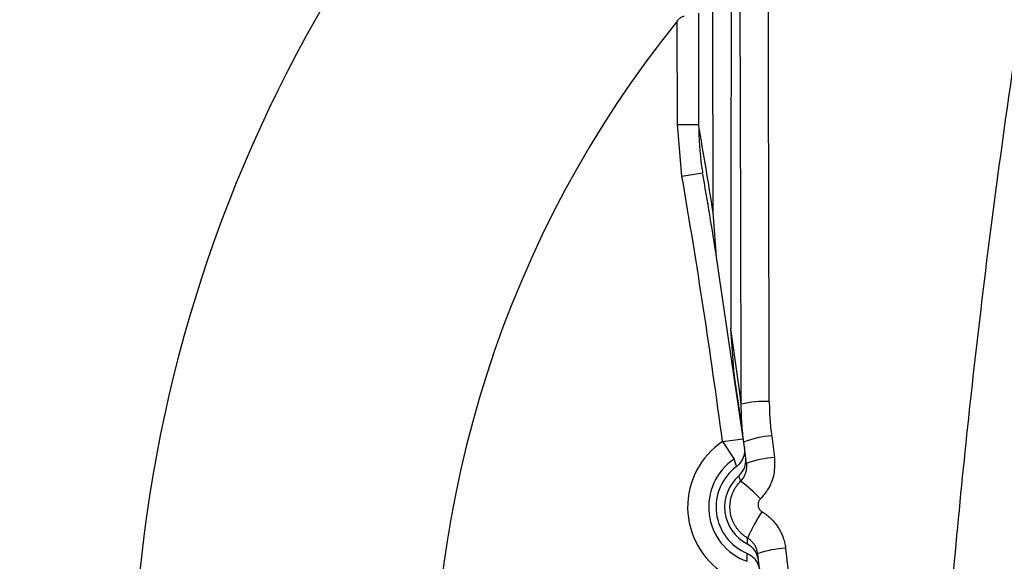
# Model space of a CAD drawing. Header units: millimetres. Extents: x -0.201 to 0.721, y -0.195 to 0.483.
# Tile 44 of 188: x 0.05698 to 0.06399, y 0.12456 to 0.12842. Entities that reach past the tile are written whole.
import ezdxf

# ---------------------------------------------------------------- set-up
doc = ezdxf.new("R2010")
doc.units = ezdxf.units.MM

msp = doc.modelspace()

# ---------------------------------------------------------------- linework, layer by layer
at = {"color": 7, "linetype": 'Continuous', "lineweight": 25}
for p, q in [((0.061663, 0.127672), (0.061662, 0.128411)), ((0.061812, 0.128464), (0.061813, 0.127672)), ((0.061695, 0.127304), (0.061663, 0.127672)), ((0.061663, 0.127672), (0.061813, 0.127672)), ((0.061695, 0.127304), (0.061842, 0.127329)), ((0.061942, 0.126727), (0.061917, 0.127046)), ((0.06214, 0.125376), (0.061942, 0.126727)), ((0.062064, 0.125929), (0.062043, 0.126217)), ((0.061984, 0.125416), (0.062132, 0.125436)), ((0.061984, 0.125416), (0.062067, 0.125291)), ((0.062155, 0.125259), (0.062135, 0.125411)), ((0.062334, 0.125455), (0.062354, 0.125302)), ((0.062433, 0.124656), (0.062459, 0.124429)), ((0.06226, 0.124392), (0.062235, 0.124617))]:
    msp.add_line(p, q, dxfattribs=at)
for centre, radius, start, end in [((0.067788, 0.123361), 0.0226414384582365, 349.799413, 105.42621), ((0.067787, 0.123395), 0.0216067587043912, 352.087535, 103.344048), ((0.067993, 0.123576), 0.0149967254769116, 349.119556, 109.385157), ((0.067783, 0.123487), 0.0150000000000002, 0.001141, 110.764667), ((0.067783, 0.123487), 0.0147499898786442, 110.461736, 246.661528), ((0.067783, 0.123487), 0.0144499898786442, 110.461736, 246.146446), ((0.067783, 0.123487), 0.0100000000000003, 127.879282, 234.552463), ((0.067783, 0.123487), 0.0078554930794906, 141.184283, 223.775642), ((0.012573, 0.118814), 0.0498500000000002, 7.610288, 9.80537), ((0.06227, 0.125116), 0.0005855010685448, 85.381945, 105.129227), ((0.062296, 0.12495), 0.0005606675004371, 123.802994, 237.775708), ((0.062362, 0.12486), 0.0005961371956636, 92.713348, 112.325917), ((0.062296, 0.12495), 0.0004106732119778, 123.802994, 250.266855), ((0.064538, 0.1259), 0.0025449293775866, 193.83857, 195.12956), ((0.062382, 0.124694), 0.0006087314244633, 92.640673, 111.830368), ((0.062295, 0.12495), 0.000356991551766, 126.832672, 247.237177), ((0.062295, 0.12495), 0.0002959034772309, 131.348228, 242.721621), ((0.061644, 0.124461), 0.000818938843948, 41.876588, 55.107764), ((0.063387, 0.124181), 0.0013416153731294, 146.757971, 155.909599), ((0.064706, 0.124574), 0.0025485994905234, 178.94477, 180.234571), ((0.06246, 0.123987), 0.0006692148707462, 92.34103, 109.734687)]:
    msp.add_arc(centre, radius, start, end, dxfattribs=at)
for centre, major_axis, ratio, start_param, end_param in [((0.067783, 0.123489), (-0.01052066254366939, 0.01070072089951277), 0.999999, 3.733110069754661, 5.843493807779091), ((0.061001, 0.118733), (-4.647773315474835e-05, 0.07624998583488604), 0.017389, 4.803871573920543, 4.938987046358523), ((0.060801, 0.118733), (-4.635582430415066e-05, 0.07604998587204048), 0.017435, 4.803871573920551, 4.938987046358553), ((0.010632, 0.118813), (-1.585719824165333e-05, 0.05199999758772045), 0.998859, 4.871085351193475, 4.883294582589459), ((0.012631, 0.118814), (-1.524765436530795e-05, 0.04999999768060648), 0.998813, 4.8710184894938, 4.883220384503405), ((0.010632, 0.118813), (-1.585719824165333e-05, 0.05199999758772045), 0.998859, 4.844549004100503, 4.854954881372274), ((0.012631, 0.118814), (-1.524765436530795e-05, 0.04999999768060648), 0.998813, 4.844412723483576, 4.85487222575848)]:
    msp.add_ellipse(centre, major_axis=major_axis, ratio=ratio, start_param=start_param, end_param=end_param, dxfattribs=at)
for points, knots in [([(0.0619405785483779, 0.1086052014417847), (0.0617496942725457, 0.1086758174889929), (0.0607295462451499, 0.1090532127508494), (0.0589795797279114, 0.1100469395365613), (0.0568569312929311, 0.111692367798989), (0.0550327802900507, 0.11370572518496), (0.053582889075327, 0.1159718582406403), (0.0525247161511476, 0.1184736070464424), (0.0519068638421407, 0.1210941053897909), (0.0517363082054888, 0.1238061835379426), (0.0520211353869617, 0.1264842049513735), (0.0527584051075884, 0.1291004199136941), (0.0539143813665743, 0.1315329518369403), (0.0554761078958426, 0.1337592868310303), (0.0573397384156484, 0.135630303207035), (0.0594481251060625, 0.1371812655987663), (0.0609863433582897, 0.1378918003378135), (0.0617652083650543, 0.1382515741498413)], [0, 0, 0, 0, 0.0160649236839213, 0.0858562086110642, 0.1576705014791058, 0.227476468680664, 0.2993036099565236, 0.3691668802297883, 0.4410546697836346, 0.5109466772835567, 0.5828651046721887, 0.652760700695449, 0.7246833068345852, 0.7945788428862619, 0.8665040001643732, 0.9324053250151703, 1, 1, 1, 1]), ([(0.0627011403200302, 0.1376138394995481), (0.0623326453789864, 0.1374716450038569), (0.0615933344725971, 0.1371863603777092), (0.0601433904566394, 0.1364535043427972), (0.0583996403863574, 0.1352982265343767), (0.0565598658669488, 0.1335642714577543), (0.0550220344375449, 0.1315286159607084), (0.0538581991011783, 0.1292833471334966), (0.0530805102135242, 0.1268522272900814), (0.0527252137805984, 0.1243471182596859), (0.052796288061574, 0.1217943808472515), (0.053290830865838, 0.1193119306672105), (0.054203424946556, 0.1169263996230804), (0.0551843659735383, 0.1152684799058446), (0.0561414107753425, 0.1139905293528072), (0.0569694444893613, 0.1130384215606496), (0.0583345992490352, 0.1117717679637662), (0.0599681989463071, 0.1105740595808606), (0.0613349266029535, 0.1099711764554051), (0.0619399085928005, 0.1097043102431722)], [0, 0, 0, 0, 0.0329607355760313, 0.0661290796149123, 0.1354749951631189, 0.2068297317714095, 0.2762156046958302, 0.3476110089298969, 0.4170438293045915, 0.4884882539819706, 0.5579544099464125, 0.6294346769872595, 0.6989064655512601, 0.770394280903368, 0.7894444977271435, 0.8322561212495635, 0.87552544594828, 0.9449013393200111, 1, 1, 1, 1]), ([(0.0619170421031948, 0.1270461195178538), (0.0619149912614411, 0.1287008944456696), (0.0619113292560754, 0.131655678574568), (0.0619079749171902, 0.1346110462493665), (0.0619064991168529, 0.1359113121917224)], [0, 0, 0, 0, 0.5600324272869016, 1, 1, 1, 1]), ([(0.062046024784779, 0.1358383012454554), (0.0620463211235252, 0.1340412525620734), (0.0620468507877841, 0.1308292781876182), (0.0620441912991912, 0.1276273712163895), (0.0620430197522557, 0.1262168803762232)], [0, 0, 0, 0, 0.5594841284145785, 1, 1, 1, 1]), ([(0.0633741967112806, 0.1187119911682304), (0.0633790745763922, 0.1193492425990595), (0.0633888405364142, 0.1206250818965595), (0.0634618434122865, 0.1222184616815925), (0.063546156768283, 0.1234927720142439), (0.0636241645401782, 0.1244487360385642), (0.063716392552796, 0.1254037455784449), (0.0638527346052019, 0.1266241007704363), (0.0640500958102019, 0.1281070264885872), (0.0643310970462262, 0.1298465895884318), (0.0646557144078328, 0.1315769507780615), (0.0649104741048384, 0.1327181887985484), (0.0650379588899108, 0.1332892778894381)], [0, 0, 0, 0, 0.129236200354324, 0.2587434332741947, 0.3236110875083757, 0.388651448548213, 0.4537163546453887, 0.5188302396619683, 0.6387746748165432, 0.7589219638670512, 0.8793616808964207, 1, 1, 1, 1]), ([(0.0616623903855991, 0.128410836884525), (0.0616676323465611, 0.1284168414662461), (0.0616781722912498, 0.1284289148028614), (0.0616955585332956, 0.1284407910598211), (0.0617072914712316, 0.1284426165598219), (0.0617113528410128, 0.1284432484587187)], [0, 0, 0, 0, 0.3928114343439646, 0.7898209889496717, 1, 1, 1, 1]), ([(0.061812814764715, 0.1276723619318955), (0.0618166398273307, 0.1275719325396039), (0.0618210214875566, 0.1274568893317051), (0.0618399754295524, 0.12734356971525), (0.061842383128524, 0.1273291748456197)], [0, 0, 0, 0, 0.8729710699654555, 1, 1, 1, 1]), ([(0.0621353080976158, 0.1254112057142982), (0.0621325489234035, 0.1254335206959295), (0.0621270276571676, 0.1254781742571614), (0.0621215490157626, 0.1255455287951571), (0.0621179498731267, 0.1256131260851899), (0.0621174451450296, 0.1256582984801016), (0.0621171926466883, 0.1256808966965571)], [0, 0, 0, 0, 0.249337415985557, 0.4989385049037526, 0.7493359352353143, 1, 1, 1, 1]), ([(0.0623171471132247, 0.125699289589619), (0.0623173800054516, 0.1256789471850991), (0.06231784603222, 0.1256382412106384), (0.0623210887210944, 0.1255771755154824), (0.0623260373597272, 0.1255161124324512), (0.0623310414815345, 0.1254755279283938), (0.0623335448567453, 0.1254552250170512)], [0, 0, 0, 0, 0.2493473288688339, 0.4989540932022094, 0.7493454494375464, 1, 1, 1, 1]), ([(0.0621402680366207, 0.1253755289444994), (0.0621408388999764, 0.1253585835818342), (0.0621419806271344, 0.1253246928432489), (0.0621222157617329, 0.1252768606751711), (0.0620985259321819, 0.1252489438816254), (0.0620833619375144, 0.1252372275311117), (0.0620814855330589, 0.1252357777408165)], [0, 0, 0, 0, 0.3183506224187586, 0.636701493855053, 0.9550451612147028, 1, 1, 1, 1]), ([(0.0620998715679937, 0.1251721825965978), (0.0621113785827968, 0.1251845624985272), (0.0621343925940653, 0.1252093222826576), (0.0621513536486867, 0.1252569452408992), (0.0621501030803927, 0.1252890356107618), (0.0621495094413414, 0.1253042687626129)], [0, 0, 0, 0, 0.3443935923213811, 0.6887866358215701, 1, 1, 1, 1]), ([(0.0621126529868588, 0.1251329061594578), (0.062114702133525, 0.1251350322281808), (0.0621208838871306, 0.1251414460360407), (0.0621282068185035, 0.1251508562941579), (0.0621353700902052, 0.1251618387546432), (0.062140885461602, 0.1251718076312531), (0.0621460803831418, 0.1251833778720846), (0.0621503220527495, 0.1251954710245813), (0.062153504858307, 0.1252078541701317), (0.0621556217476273, 0.1252203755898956), (0.0621566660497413, 0.1252330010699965), (0.0621567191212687, 0.1252458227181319), (0.0621558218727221, 0.1252543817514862), (0.0621553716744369, 0.1252586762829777)], [0, 0, 0, 0, 0.0639112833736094, 0.1928040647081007, 0.2578476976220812, 0.3488536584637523, 0.4404849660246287, 0.534070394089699, 0.6283234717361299, 0.7196577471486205, 0.8116040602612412, 0.9054715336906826, 1, 1, 1, 1]), ([(0.0623536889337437, 0.1253016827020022), (0.0623548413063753, 0.1252619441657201), (0.0623571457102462, 0.1251824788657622), (0.0623160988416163, 0.1250798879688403), (0.0622720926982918, 0.1250288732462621), (0.0622539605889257, 0.1250078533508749)], [0, 0, 0, 0, 0.3703319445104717, 0.7405541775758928, 1, 1, 1, 1]), ([(0.0621625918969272, 0.1247283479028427), (0.0621565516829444, 0.1247321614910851), (0.0621444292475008, 0.1247398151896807), (0.0621273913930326, 0.1247532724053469), (0.0621112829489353, 0.124768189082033), (0.0620965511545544, 0.1247844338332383), (0.0620833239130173, 0.1248017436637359), (0.062071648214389, 0.1248199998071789), (0.0620614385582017, 0.1248393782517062), (0.062052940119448, 0.1248594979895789), (0.0620439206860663, 0.1248871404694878), (0.0620384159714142, 0.1249158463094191), (0.0620366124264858, 0.1249448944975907), (0.0620371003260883, 0.1249666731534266), (0.0620393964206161, 0.1249882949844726), (0.0620435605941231, 0.1250099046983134), (0.0620495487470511, 0.1250310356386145), (0.062057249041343, 0.1250514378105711), (0.0620665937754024, 0.1250710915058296), (0.0620777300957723, 0.1250900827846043), (0.0620925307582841, 0.1251113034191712), (0.0621051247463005, 0.1251248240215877), (0.0621126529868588, 0.1251329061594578)], [0, 0, 0, 0, 0.0456179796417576, 0.0915532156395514, 0.138489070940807, 0.1857706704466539, 0.2314975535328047, 0.2775438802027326, 0.324084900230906, 0.3713035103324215, 0.4169314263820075, 0.5097398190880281, 0.5570314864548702, 0.6027471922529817, 0.6487819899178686, 0.6958234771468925, 0.7432128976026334, 0.7889590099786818, 0.8350249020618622, 0.8820997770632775, 0.9295234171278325, 0.9999999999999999, 0.9999999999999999, 0.9999999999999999, 0.9999999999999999]), ([(0.0621126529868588, 0.1251329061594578), (0.0621123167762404, 0.1251338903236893), (0.062109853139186, 0.1251411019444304), (0.0621067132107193, 0.1251505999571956), (0.062102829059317, 0.12516270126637), (0.0621009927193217, 0.1251685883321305), (0.0620998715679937, 0.1251721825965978)], [0, 0, 0, 0, 0.0749546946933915, 0.5492425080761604, 0.7247964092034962, 1, 1, 1, 1]), ([(0.0622539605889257, 0.1250078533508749), (0.0622522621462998, 0.125006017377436), (0.0622483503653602, 0.1250017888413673), (0.0622434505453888, 0.1249940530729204), (0.0622395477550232, 0.124984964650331), (0.0622372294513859, 0.1249752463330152), (0.0622365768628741, 0.1249653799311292), (0.0622375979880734, 0.1249554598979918), (0.0622402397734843, 0.1249459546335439), (0.0622444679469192, 0.1249369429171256), (0.062250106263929, 0.1249288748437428), (0.0622570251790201, 0.1249216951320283), (0.0622625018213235, 0.1249180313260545), (0.0622652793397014, 0.124916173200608)], [0, 0, 0, 0, 0.0704805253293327, 0.1623277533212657, 0.2568436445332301, 0.3487229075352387, 0.4432528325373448, 0.5349304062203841, 0.6292402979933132, 0.7206494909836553, 0.8146869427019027, 0.9060171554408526, 0.9999999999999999, 0.9999999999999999, 0.9999999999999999, 0.9999999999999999]), ([(0.0622652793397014, 0.124916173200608), (0.0622734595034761, 0.1249109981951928), (0.0622898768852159, 0.1249006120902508), (0.0623129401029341, 0.1248823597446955), (0.0623347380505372, 0.1248621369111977), (0.0623546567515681, 0.124840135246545), (0.0623725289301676, 0.1248167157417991), (0.0623883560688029, 0.1247919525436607), (0.0624022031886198, 0.1247656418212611), (0.0624126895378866, 0.1247407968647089), (0.0624226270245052, 0.1247113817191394), (0.0624293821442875, 0.1246839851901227), (0.0624322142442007, 0.1246630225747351), (0.0624331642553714, 0.124655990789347)], [0, 0, 0, 0, 0.0904149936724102, 0.181460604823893, 0.2744911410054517, 0.3682056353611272, 0.4587016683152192, 0.5498236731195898, 0.6429156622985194, 0.736686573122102, 0.8019395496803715, 0.9335617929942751, 1, 1, 1, 1]), ([(0.0621597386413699, 0.1246870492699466), (0.0621598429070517, 0.1246889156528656), (0.0621603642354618, 0.1246982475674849), (0.0621611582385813, 0.1247102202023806), (0.0621620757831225, 0.1247221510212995), (0.0621624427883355, 0.1247265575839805), (0.0621625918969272, 0.1247283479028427)], [0, 0, 0, 0, 0.1363904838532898, 0.6819524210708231, 0.8707821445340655, 1, 1, 1, 1]), ([(0.0622345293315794, 0.1246172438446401), (0.0622341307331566, 0.1246201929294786), (0.0622329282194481, 0.1246290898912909), (0.062230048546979, 0.1246407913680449), (0.0622258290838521, 0.1246532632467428), (0.0622214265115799, 0.124663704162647), (0.0622156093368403, 0.1246748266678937), (0.0622087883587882, 0.1246855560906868), (0.0622010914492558, 0.1246956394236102), (0.0621926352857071, 0.1247049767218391), (0.062183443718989, 0.1247135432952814), (0.0621734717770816, 0.1247214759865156), (0.062166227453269, 0.1247260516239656), (0.0621625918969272, 0.1247283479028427)], [0, 0, 0, 0, 0.0653768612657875, 0.1972325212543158, 0.2637803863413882, 0.3543423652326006, 0.4455206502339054, 0.5386494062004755, 0.632455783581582, 0.7227114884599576, 0.8135913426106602, 0.9064510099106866, 1, 1, 1, 1]), ([(0.0621573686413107, 0.12462085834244), (0.0621722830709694, 0.1246128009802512), (0.0622021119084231, 0.1245966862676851), (0.0622334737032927, 0.1245554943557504), (0.0622449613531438, 0.1245225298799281), (0.0622476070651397, 0.1245052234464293), (0.0622477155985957, 0.12450451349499)], [0, 0, 0, 0, 0.3286434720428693, 0.6572864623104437, 0.9859410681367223, 1, 1, 1, 1]), ([(0.0622399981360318, 0.1245709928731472), (0.0622363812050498, 0.1245875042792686), (0.0622291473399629, 0.1246205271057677), (0.0621996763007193, 0.1246616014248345), (0.0621725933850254, 0.1246788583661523), (0.0621597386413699, 0.1246870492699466)], [0, 0, 0, 0, 0.3444151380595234, 0.6888305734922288, 1, 1, 1, 1])]:
    msp.add_open_spline(points, degree=3, knots=knots, dxfattribs=at)

doc.saveas('drawing.dxf')
